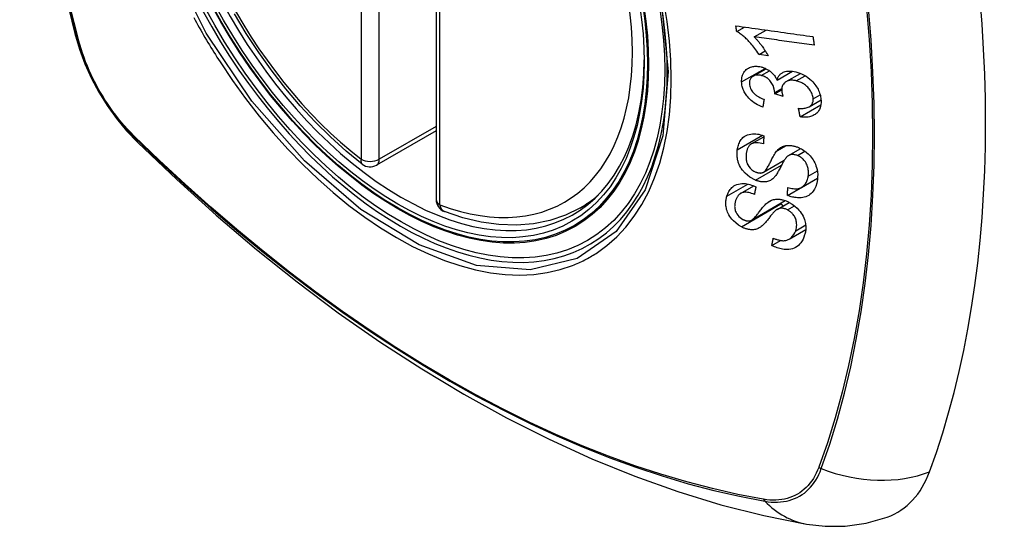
# Model space of a CAD drawing. Header units: inches. Extents: x 584 to 685, y 233 to 314.
# Tile 40 of 78: x 653.262 to 654.166, y 266.069 to 266.534. Entities that reach past the tile are written whole.
import ezdxf

# ---------------------------------------------------------------- set-up
doc = ezdxf.new("R2010")
doc.units = ezdxf.units.IN
doc.header["$MEASUREMENT"] = 0
doc.layers.add('Visible Edges(ANSI)', color=7, linetype='Continuous', lineweight=25)
doc.layers.add('Visible Tangent Edges(ANSI)', color=7, linetype='Continuous', lineweight=25)

msp = doc.modelspace()

# ---------------------------------------------------------------- linework, layer by layer
at = {"layer": 'Visible Edges(ANSI)'}
for p, q in [((653.64455, 266.85364), (653.64455, 266.36897)), ((653.92054, 266.52333), (653.92759, 266.5274)), ((653.93659, 266.51834), (653.94747, 266.52462)), ((653.94104, 266.50218), (653.94677, 266.50548)), ((653.94943, 266.50102), (653.94104, 266.50218)), ((653.93562, 266.48228), (653.94747, 266.48912)), ((653.95769, 266.4787), (653.97168, 266.48677)), ((653.96597, 266.47721), (653.97914, 266.48482)), ((653.95543, 266.46609), (653.96192, 266.46983)), ((653.96316, 266.46345), (653.95543, 266.46609)), ((653.98715, 266.45417), (653.998, 266.46044)), ((653.97886, 266.44482), (653.99785, 266.45579)), ((653.64455, 266.43209), (653.58989, 266.40053)), ((653.93398, 266.41996), (653.94544, 266.42658)), ((653.96827, 266.40935), (653.97934, 266.41574)), ((653.9451, 266.394), (653.96426, 266.40507)), ((653.96722, 266.37267), (653.99468, 266.38853)), ((653.98005, 266.38011), (653.9948, 266.38862)), ((653.99468, 266.38853), (653.99468, 266.38855)), ((653.99478, 266.38845), (653.99468, 266.38853)), ((653.92417, 266.37457), (653.93615, 266.38149)), ((653.77667, 266.36114), (653.78694, 266.36707)), ((653.93412, 266.35001), (653.96518, 266.36795)), ((653.95761, 266.35982), (653.96883, 266.36631)), ((653.96881, 266.33259), (653.98396, 266.34134)), ((653.95286, 266.32673), (653.96092, 266.33138))]:
    msp.add_line(p, q, dxfattribs=at)
at = {"layer": 'Visible Edges(ANSI)', "flags": 128}
for points in [[(653.3163, 267.22864), (653.30345, 267.19058), (653.29239, 267.1514), (653.28309, 267.11117), (653.27553, 267.06995), (653.26969, 267.02781), (653.26555, 266.98481), (653.26307, 266.94102), (653.26225, 266.89649), (653.26307, 266.85129), (653.26549, 266.80548), (653.26951, 266.75913), (653.27511, 266.71229), (653.28226, 266.66504), (653.29094, 266.61745), (653.30113, 266.56957), (653.31281, 266.52148)], [(653.57674, 266.40143), (653.56205, 266.41344), (653.54764, 266.42643), (653.53356, 266.44033), (653.51987, 266.4551), (653.50664, 266.47065), (653.49392, 266.48693), (653.48176, 266.50386), (653.47022, 266.52136), (653.45935, 266.53936)], [(653.31281, 266.52148), (653.31705, 266.50719), (653.32219, 266.49347), (653.32817, 266.48026), (653.33498, 266.46754), (653.34259, 266.45529), (653.35103, 266.4435), (653.36035, 266.43219), (653.3706, 266.42137)], [(653.92054, 266.52333), (653.92051, 266.52354), (653.92048, 266.52376), (653.92045, 266.52397), (653.92042, 266.52419), (653.92039, 266.5244), (653.92036, 266.52462), (653.92033, 266.52483), (653.9203, 266.52505), (653.92027, 266.52526), (653.92024, 266.52548), (653.92021, 266.52569), (653.92018, 266.52591), (653.92014, 266.52612), (653.92011, 266.52634), (653.92008, 266.52655), (653.92005, 266.52677), (653.92002, 266.52698), (653.91999, 266.5272), (653.91996, 266.52741), (653.91993, 266.52763), (653.9199, 266.52784), (653.91987, 266.52806), (653.91984, 266.52827), (653.91981, 266.52849)], [(653.91981, 266.52849), (653.92274, 266.52808), (653.92567, 266.52767), (653.92861, 266.52726), (653.93156, 266.52685), (653.93451, 266.52643), (653.93746, 266.52602), (653.94042, 266.52561), (653.94338, 266.52519), (653.94634, 266.52478), (653.9493, 266.52437), (653.95227, 266.52395), (653.95523, 266.52354), (653.95819, 266.52313), (653.96115, 266.52271), (653.96411, 266.5223), (653.96707, 266.52189), (653.97002, 266.52148), (653.97297, 266.52107), (653.97591, 266.52066), (653.97885, 266.52025), (653.98178, 266.51984), (653.9847, 266.51943), (653.98762, 266.51903), (653.99053, 266.51862)], [(653.94104, 266.50218), (653.94009, 266.50366), (653.93914, 266.50508), (653.93819, 266.50643), (653.93725, 266.50771), (653.93631, 266.50893), (653.93539, 266.51009), (653.93447, 266.51118), (653.93357, 266.51222), (653.93268, 266.5132), (653.93181, 266.51413), (653.93096, 266.515), (653.93014, 266.51582), (653.92934, 266.51659), (653.92856, 266.51731), (653.92781, 266.51799), (653.92706, 266.51865), (653.92629, 266.5193), (653.9255, 266.51994), (653.9247, 266.52057), (653.92389, 266.52117), (653.92307, 266.52175), (653.92224, 266.52231), (653.92139, 266.52284), (653.92054, 266.52333)], [(653.93659, 266.51834), (653.93707, 266.51786), (653.93755, 266.51737), (653.93803, 266.51687), (653.9385, 266.51636), (653.93897, 266.51584), (653.93943, 266.51532), (653.93989, 266.51479), (653.94034, 266.51426), (653.94078, 266.51372), (653.94121, 266.51318), (653.94164, 266.51264), (653.94206, 266.5121), (653.94248, 266.51156), (653.94288, 266.51103), (653.94334, 266.51041), (653.94389, 266.50967), (653.9445, 266.50882), (653.94516, 266.50788), (653.94586, 266.50685), (653.94659, 266.50576), (653.94732, 266.50462), (653.94805, 266.50344), (653.94876, 266.50224), (653.94943, 266.50102)], [(653.99173, 266.51069), (653.98945, 266.511), (653.98717, 266.51132), (653.98488, 266.51164), (653.98259, 266.51195), (653.98029, 266.51227), (653.978, 266.51259), (653.9757, 266.51291), (653.9734, 266.51323), (653.9711, 266.51355), (653.96879, 266.51387), (653.96649, 266.51419), (653.96418, 266.51451), (653.96188, 266.51483), (653.95957, 266.51515), (653.95727, 266.51547), (653.95496, 266.51579), (653.95266, 266.51611), (653.95036, 266.51642), (653.94806, 266.51674), (653.94576, 266.51706), (653.94346, 266.51738), (653.94117, 266.5177), (653.93887, 266.51802), (653.93659, 266.51834)], [(653.99053, 266.51862), (653.99058, 266.51829), (653.99063, 266.51796), (653.99068, 266.51763), (653.99073, 266.5173), (653.99078, 266.51697), (653.99083, 266.51664), (653.99088, 266.51631), (653.99093, 266.51598), (653.99098, 266.51564), (653.99103, 266.51531), (653.99108, 266.51498), (653.99113, 266.51465), (653.99118, 266.51432), (653.99123, 266.51399), (653.99128, 266.51366), (653.99133, 266.51333), (653.99138, 266.513), (653.99143, 266.51267), (653.99148, 266.51234), (653.99153, 266.51201), (653.99158, 266.51168), (653.99163, 266.51135), (653.99168, 266.51102), (653.99173, 266.51069)], [(653.92507, 266.4769), (653.92506, 266.47825), (653.92514, 266.47958), (653.92533, 266.48087), (653.92561, 266.48211), (653.926, 266.4833), (653.92649, 266.48444), (653.92707, 266.48552), (653.92775, 266.48653), (653.92851, 266.48745), (653.92936, 266.48829), (653.9303, 266.48903), (653.93132, 266.48967), (653.93235, 266.49018), (653.93337, 266.49057), (653.93438, 266.49087), (653.93534, 266.49108), (653.93626, 266.49122), (653.93716, 266.49131), (653.93809, 266.49135), (653.93902, 266.49134), (653.93997, 266.49128), (653.94092, 266.49117), (653.9419, 266.49101), (653.94288, 266.4908)], [(653.94288, 266.4908), (653.94353, 266.49063), (653.94419, 266.49044), (653.94484, 266.49023), (653.9455, 266.48999), (653.94615, 266.48973), (653.94679, 266.48945), (653.94743, 266.48914), (653.94806, 266.48882), (653.94868, 266.48846), (653.9493, 266.48809), (653.94992, 266.48769), (653.95056, 266.48724), (653.95122, 266.48674), (653.95189, 266.4862), (653.95257, 266.4856), (653.95325, 266.48495), (653.95393, 266.48424), (653.95458, 266.4835), (653.95518, 266.48274), (653.95575, 266.48196), (653.95629, 266.48116), (653.95679, 266.48035), (653.95725, 266.47953), (653.95769, 266.4787)], [(653.95769, 266.4787), (653.95785, 266.4793), (653.95803, 266.47989), (653.95824, 266.48047), (653.95848, 266.48103), (653.95874, 266.48157), (653.95904, 266.48209), (653.95937, 266.48259), (653.95972, 266.48307), (653.96011, 266.48353), (653.96052, 266.48396), (653.96097, 266.48436), (653.96144, 266.48474), (653.96194, 266.48508), (653.96249, 266.48542), (653.96319, 266.48578), (653.96404, 266.48613), (653.96507, 266.48646), (653.96626, 266.48672), (653.96761, 266.48689), (653.96901, 266.48695), (653.97044, 266.48689), (653.97189, 266.48674), (653.97335, 266.48651), (653.97483, 266.48619)], [(653.97483, 266.48619), (653.97676, 266.48566), (653.97868, 266.485), (653.98058, 266.48419), (653.98244, 266.48324), (653.98424, 266.48216), (653.98598, 266.48094), (653.98763, 266.47961), (653.98911, 266.47826), (653.9904, 266.47695), (653.9915, 266.4757), (653.99241, 266.47457), (653.99321, 266.47351), (653.99394, 266.47242), (653.99462, 266.47131), (653.99524, 266.47019), (653.9958, 266.46904), (653.99629, 266.46788), (653.99673, 266.46672), (653.99709, 266.46556), (653.9974, 266.4644), (653.99764, 266.46324), (653.99783, 266.46208), (653.99796, 266.46093), (653.99804, 266.45979)], [(653.94454, 266.45375), (653.94291, 266.45443), (653.94131, 266.45517), (653.93972, 266.45599), (653.93816, 266.45689), (653.93665, 266.45787), (653.93518, 266.45893), (653.93381, 266.46004), (653.93262, 266.46112), (653.93158, 266.46217), (653.93069, 266.46317), (653.92992, 266.46411), (653.92924, 266.46503), (653.9286, 266.46597), (653.92801, 266.46693), (653.92748, 266.4679), (653.92699, 266.46889), (653.92656, 266.46989), (653.92619, 266.4709), (653.92588, 266.4719), (653.92562, 266.47291), (653.92541, 266.47391), (653.92525, 266.47491), (653.92514, 266.47591), (653.92507, 266.4769)], [(653.94301, 266.48291), (653.94227, 266.48307), (653.94155, 266.48319), (653.94082, 266.48327), (653.94011, 266.48331), (653.93941, 266.48331), (653.93873, 266.48326), (653.93807, 266.48317), (653.93743, 266.48302), (653.93682, 266.48283), (653.93623, 266.48259), (653.93566, 266.48231), (653.93513, 266.48197), (653.93463, 266.4816), (653.93418, 266.48118), (653.93377, 266.48073), (653.93341, 266.48024), (653.9331, 266.47972), (653.93284, 266.47916), (653.93263, 266.47857), (653.93246, 266.47796), (653.93235, 266.47733), (653.93228, 266.47667), (653.93225, 266.47601), (653.93226, 266.47533)], [(653.93226, 266.47533), (653.93236, 266.47423), (653.93256, 266.47312), (653.93288, 266.47201), (653.93331, 266.47091), (653.93386, 266.46982), (653.93448, 266.46883), (653.9351, 266.46798), (653.93567, 266.46729), (653.93619, 266.46673), (653.93672, 266.46621), (653.93727, 266.4657), (653.93785, 266.46522), (653.93845, 266.46476), (653.93906, 266.46432), (653.93969, 266.46391), (653.94033, 266.46351), (653.94098, 266.46314), (653.94165, 266.46278), (653.94232, 266.46244), (653.94299, 266.46212), (653.94367, 266.46181), (653.94436, 266.46152), (653.94504, 266.46125), (653.94572, 266.461)], [(653.95549, 266.4673), (653.95503, 266.47046), (653.95395, 266.47361), (653.95234, 266.47654), (653.95102, 266.4783), (653.95052, 266.47885), (653.95019, 266.47917), (653.94985, 266.47949), (653.94949, 266.47979), (653.94913, 266.48008), (653.94876, 266.48036), (653.94839, 266.48062), (653.948, 266.48087), (653.9476, 266.48111), (653.9472, 266.48134), (653.94679, 266.48155), (653.94638, 266.48175), (653.94596, 266.48194), (653.94554, 266.48211), (653.94512, 266.48227), (653.9447, 266.48242), (653.94428, 266.48256), (653.94385, 266.48269), (653.94343, 266.4828), (653.94301, 266.48291)], [(653.97531, 266.47798), (653.9745, 266.47816), (653.97369, 266.47831), (653.97289, 266.47841), (653.97211, 266.47848), (653.97133, 266.47851), (653.97056, 266.47849), (653.9698, 266.47843), (653.96907, 266.47833), (653.96836, 266.47817), (653.96767, 266.47798), (653.96702, 266.47773), (653.96639, 266.47744), (653.96579, 266.47711), (653.96521, 266.47672), (653.96462, 266.47625), (653.96405, 266.4757), (653.96351, 266.47506), (653.96303, 266.47434), (653.96265, 266.47357), (653.96234, 266.47274), (653.96212, 266.47186), (653.96198, 266.47096), (653.96192, 266.47002), (653.96193, 266.46906)], [(653.99079, 266.46157), (653.99071, 266.46258), (653.99054, 266.46361), (653.99029, 266.46465), (653.98996, 266.46568), (653.98954, 266.4667), (653.98904, 266.46771), (653.98846, 266.4687), (653.98781, 266.46965), (653.98714, 266.47052), (653.98646, 266.47132), (653.98578, 266.47205), (653.98509, 266.47272), (653.98438, 266.47336), (653.98364, 266.47397), (653.98288, 266.47455), (653.98209, 266.47509), (653.98128, 266.47559), (653.98045, 266.47606), (653.97961, 266.47648), (653.97876, 266.47686), (653.97791, 266.4772), (653.97704, 266.4775), (653.97618, 266.47776), (653.97531, 266.47798)], [(653.95543, 266.46609), (653.95544, 266.46614), (653.95544, 266.46619), (653.95545, 266.46624), (653.95545, 266.46629), (653.95546, 266.46634), (653.95546, 266.46639), (653.95546, 266.46644), (653.95547, 266.46649), (653.95547, 266.46655), (653.95547, 266.4666), (653.95548, 266.46665), (653.95548, 266.4667), (653.95548, 266.46675), (653.95548, 266.4668), (653.95549, 266.46685), (653.95549, 266.4669), (653.95549, 266.46695), (653.95549, 266.467), (653.95549, 266.46705), (653.95549, 266.4671), (653.95549, 266.46715), (653.95549, 266.4672), (653.95549, 266.46725), (653.95549, 266.4673)], [(653.96193, 266.46906), (653.96194, 266.46884), (653.96196, 266.46861), (653.96198, 266.46839), (653.96201, 266.46816), (653.96204, 266.46793), (653.96207, 266.46771), (653.96211, 266.46748), (653.96215, 266.46724), (653.9622, 266.46701), (653.96224, 266.46677), (653.9623, 266.46653), (653.96235, 266.4663), (653.96241, 266.46606), (653.96247, 266.46582), (653.96253, 266.46558), (653.96259, 266.46534), (653.96266, 266.4651), (653.96273, 266.46486), (653.96279, 266.46462), (653.96287, 266.46438), (653.96294, 266.46415), (653.96301, 266.46391), (653.96308, 266.46368), (653.96316, 266.46345)], [(653.94572, 266.461), (653.94567, 266.46069), (653.94562, 266.46039), (653.94557, 266.46009), (653.94552, 266.45979), (653.94547, 266.45948), (653.94542, 266.45918), (653.94537, 266.45888), (653.94532, 266.45858), (653.94527, 266.45828), (653.94522, 266.45797), (653.94517, 266.45767), (653.94512, 266.45737), (653.94507, 266.45707), (653.94502, 266.45677), (653.94498, 266.45646), (653.94493, 266.45616), (653.94488, 266.45586), (653.94483, 266.45556), (653.94478, 266.45526), (653.94473, 266.45496), (653.94468, 266.45465), (653.94463, 266.45435), (653.94459, 266.45405), (653.94454, 266.45375)], [(653.97732, 266.45272), (653.97836, 266.45267), (653.97941, 266.45265), (653.98044, 266.45266), (653.98147, 266.45271), (653.98248, 266.4528), (653.98345, 266.45294), (653.9844, 266.45313), (653.98532, 266.45338), (653.9862, 266.4537), (653.98702, 266.4541), (653.98773, 266.45454), (653.98832, 266.45501), (653.9888, 266.45548), (653.9892, 266.45593), (653.98954, 266.4564), (653.98984, 266.45688), (653.99009, 266.45739), (653.99031, 266.45793), (653.99048, 266.45849), (653.99062, 266.45907), (653.99072, 266.45967), (653.99078, 266.46029), (653.9908, 266.46093), (653.99079, 266.46157)], [(653.99804, 266.45979), (653.99806, 266.45803), (653.99792, 266.45631), (653.99763, 266.45465), (653.99717, 266.45308), (653.99653, 266.4516), (653.99576, 266.45029), (653.99492, 266.44921), (653.99407, 266.44833), (653.99326, 266.44764), (653.99251, 266.44709), (653.99173, 266.4466), (653.99091, 266.44615), (653.99005, 266.44576), (653.98916, 266.44542), (653.98823, 266.44513), (653.98727, 266.44489), (653.98628, 266.44471), (653.98527, 266.44458), (653.98424, 266.4445), (653.98319, 266.44448), (653.98213, 266.4445), (653.98105, 266.44456), (653.97997, 266.44467), (653.97886, 266.44482)], [(653.97886, 266.44482), (653.9788, 266.44515), (653.97873, 266.44548), (653.97867, 266.44581), (653.9786, 266.44614), (653.97854, 266.44647), (653.97848, 266.4468), (653.97841, 266.44713), (653.97835, 266.44745), (653.97828, 266.44778), (653.97822, 266.44811), (653.97815, 266.44844), (653.97809, 266.44877), (653.97802, 266.4491), (653.97796, 266.44943), (653.97789, 266.44976), (653.97783, 266.45009), (653.97777, 266.45042), (653.9777, 266.45074), (653.97764, 266.45107), (653.97757, 266.4514), (653.97751, 266.45173), (653.97745, 266.45206), (653.97738, 266.45239), (653.97732, 266.45272)], [(653.3706, 266.42137), (653.40641, 266.38722), (653.44278, 266.35445), (653.47966, 266.32314), (653.517, 266.29332), (653.55477, 266.26506), (653.5929, 266.2384), (653.63136, 266.21339), (653.67009, 266.19009), (653.70907, 266.16853), (653.74823, 266.14878), (653.78754, 266.13087), (653.82695, 266.11486), (653.86643, 266.1008), (653.90592, 266.08873), (653.94539, 266.07872), (653.98477, 266.07081)], [(653.9211, 266.41452), (653.92129, 266.41568), (653.92152, 266.41682), (653.92181, 266.41794), (653.92215, 266.41903), (653.92254, 266.4201), (653.92299, 266.42113), (653.9235, 266.42212), (653.92407, 266.42307), (653.92471, 266.42398), (653.92543, 266.42487), (653.92633, 266.42579), (653.92743, 266.4267), (653.92876, 266.42756), (653.93033, 266.4283), (653.93196, 266.42882), (653.93359, 266.42914), (653.93516, 266.4293), (653.93665, 266.42933), (653.9381, 266.42926), (653.93956, 266.4291), (653.94103, 266.42884), (653.94251, 266.4285), (653.944, 266.42807), (653.94549, 266.42756)], [(653.94507, 266.42004), (653.94351, 266.42047), (653.94196, 266.42081), (653.94042, 266.42104), (653.93892, 266.42112), (653.93748, 266.42105), (653.93611, 266.42081), (653.93493, 266.42042), (653.93401, 266.41998), (653.93335, 266.41955), (653.93287, 266.41917), (653.93243, 266.41876), (653.93203, 266.41832), (653.93166, 266.41785), (653.93132, 266.41735), (653.93102, 266.41683), (653.93075, 266.4163), (653.9305, 266.41574), (653.93027, 266.41517), (653.93008, 266.41458), (653.9299, 266.41399), (653.92975, 266.41338), (653.92961, 266.41277), (653.9295, 266.41215), (653.9294, 266.41152)], [(653.94549, 266.42756), (653.94547, 266.42724), (653.94546, 266.42693), (653.94544, 266.42662), (653.94542, 266.4263), (653.9454, 266.42599), (653.94538, 266.42567), (653.94537, 266.42536), (653.94535, 266.42505), (653.94533, 266.42473), (653.94531, 266.42442), (653.9453, 266.42411), (653.94528, 266.42379), (653.94526, 266.42348), (653.94524, 266.42317), (653.94523, 266.42285), (653.94521, 266.42254), (653.94519, 266.42223), (653.94517, 266.42191), (653.94516, 266.4216), (653.94514, 266.42129), (653.94512, 266.42097), (653.94511, 266.42066), (653.94509, 266.42035), (653.94507, 266.42004)], [(653.93787, 266.38672), (653.93274, 266.38944), (653.92829, 266.39309), (653.92575, 266.39598), (653.92472, 266.39746), (653.92391, 266.39883), (653.92326, 266.40011), (653.92275, 266.40128), (653.92235, 266.40231), (653.92206, 266.40319), (653.92183, 266.40397), (653.92162, 266.40475), (653.92144, 266.40553), (653.92128, 266.4063), (653.92115, 266.40707), (653.92104, 266.40784), (653.92096, 266.4086), (653.9209, 266.40936), (653.92086, 266.41012), (653.92085, 266.41087), (653.92085, 266.41161), (653.92088, 266.41235), (653.92094, 266.41308), (653.92101, 266.4138), (653.9211, 266.41452)], [(653.94479, 266.39384), (653.94541, 266.3942), (653.94603, 266.3947), (653.94665, 266.39533), (653.94727, 266.39607), (653.94787, 266.39688), (653.94844, 266.39774), (653.94898, 266.39862), (653.94948, 266.39948), (653.94995, 266.40032), (653.95039, 266.40115), (653.95081, 266.40198), (653.95122, 266.40281), (653.95164, 266.40365), (653.95206, 266.40451), (653.9525, 266.4054), (653.95296, 266.40631), (653.95346, 266.40726), (653.95399, 266.40826), (653.95458, 266.4093), (653.9552, 266.41036), (653.95585, 266.41141), (653.95652, 266.41241), (653.9572, 266.41332), (653.95787, 266.41411)], [(653.95787, 266.41411), (653.95856, 266.4148), (653.95929, 266.41545), (653.96006, 266.41606), (653.96089, 266.41662), (653.96175, 266.41713), (653.96267, 266.41757), (653.96363, 266.41795), (653.96461, 266.41825), (653.96555, 266.41847), (653.96646, 266.41861), (653.96732, 266.41869), (653.96813, 266.41872), (653.96889, 266.41871), (653.9696, 266.41868), (653.97029, 266.41862), (653.971, 266.41853), (653.9717, 266.41841), (653.97241, 266.41828), (653.97312, 266.41811), (653.97383, 266.41793), (653.97454, 266.41772), (653.97525, 266.41749), (653.97597, 266.41723), (653.97668, 266.41696)], [(653.97668, 266.41696), (653.9778, 266.41649), (653.9789, 266.41596), (653.97999, 266.41539), (653.98106, 266.41477), (653.98211, 266.41409), (653.98313, 266.41338), (653.98413, 266.41262), (653.98509, 266.41181), (653.98604, 266.41096), (653.98701, 266.41002), (653.98798, 266.40899), (653.98893, 266.40786), (653.98986, 266.40665), (653.99073, 266.40536), (653.99152, 266.40405), (653.99221, 266.40272), (653.99282, 266.40137), (653.99335, 266.40001), (653.99384, 266.39852), (653.99432, 266.39668), (653.99471, 266.39449), (653.99491, 266.39206), (653.99488, 266.38967), (653.99464, 266.38734)], [(653.9294, 266.41152), (653.92933, 266.41102), (653.92927, 266.41051), (653.92922, 266.41), (653.92919, 266.40949), (653.92916, 266.40897), (653.92914, 266.40845), (653.92914, 266.40792), (653.92915, 266.4074), (653.92918, 266.40686), (653.92922, 266.40632), (653.92928, 266.40578), (653.92936, 266.40523), (653.92945, 266.40468), (653.92957, 266.40413), (653.92971, 266.40358), (653.92988, 266.40303), (653.93007, 266.40247), (653.93031, 266.40189), (653.9308, 266.40088), (653.93173, 266.39939), (653.93303, 266.39776), (653.93458, 266.3963), (653.93632, 266.39509), (653.93819, 266.39417)], [(653.96532, 266.40661), (653.96499, 266.40617), (653.96464, 266.40565), (653.96427, 266.40506), (653.96388, 266.40441), (653.96348, 266.4037), (653.96306, 266.40294), (653.96263, 266.40214), (653.96219, 266.4013), (653.96174, 266.40044), (653.96128, 266.39956), (653.96081, 266.39867), (653.96034, 266.39777), (653.95986, 266.39687), (653.95939, 266.39599), (653.95891, 266.39512), (653.95843, 266.39428), (653.95796, 266.39347), (653.95749, 266.39269), (653.95699, 266.39191), (653.95648, 266.39115), (653.95595, 266.39043), (653.9554, 266.38974), (653.95485, 266.38912), (653.9543, 266.38857)], [(653.97635, 266.40934), (653.97568, 266.40959), (653.97501, 266.4098), (653.97434, 266.40998), (653.97367, 266.41012), (653.97301, 266.41022), (653.97237, 266.41027), (653.97173, 266.41028), (653.97113, 266.41025), (653.97058, 266.41018), (653.97008, 266.41007), (653.96962, 266.40995), (653.96919, 266.40979), (653.96879, 266.40962), (653.96841, 266.40942), (653.96804, 266.40921), (653.96769, 266.40897), (653.96734, 266.40872), (653.96702, 266.40845), (653.9667, 266.40817), (653.9664, 266.40787), (653.96611, 266.40757), (653.96583, 266.40725), (653.96557, 266.40693), (653.96532, 266.40661)], [(653.98622, 266.39034), (653.98634, 266.39129), (653.98642, 266.39226), (653.98646, 266.39324), (653.98645, 266.39424), (653.98639, 266.39525), (653.98627, 266.39627), (653.98609, 266.39731), (653.98586, 266.39835), (653.98556, 266.39938), (653.9852, 266.40041), (653.98476, 266.40144), (653.98424, 266.40246), (653.98363, 266.40345), (653.98295, 266.4044), (653.98224, 266.40524), (653.98153, 266.40596), (653.98085, 266.40659), (653.98022, 266.4071), (653.97961, 266.40756), (653.97899, 266.40798), (653.97835, 266.40837), (653.97769, 266.40873), (653.97703, 266.40905), (653.97635, 266.40934)], [(653.93819, 266.39417), (653.93848, 266.39406), (653.93878, 266.39395), (653.93907, 266.39385), (653.93937, 266.39376), (653.93967, 266.39367), (653.93996, 266.39359), (653.94026, 266.39353), (653.94055, 266.39347), (653.94084, 266.39342), (653.94113, 266.39338), (653.94142, 266.39335), (653.94171, 266.39333), (653.94199, 266.39332), (653.94227, 266.39331), (653.94254, 266.39332), (653.94281, 266.39334), (653.94308, 266.39337), (653.94334, 266.39341), (653.94359, 266.39346), (653.94384, 266.39352), (653.94409, 266.39359), (653.94433, 266.39366), (653.94456, 266.39375), (653.94479, 266.39384)], [(653.9543, 266.38857), (653.95365, 266.388), (653.95296, 266.38747), (653.95224, 266.38698), (653.95147, 266.38653), (653.95067, 266.38614), (653.94982, 266.38581), (653.94894, 266.38553), (653.94807, 266.38534), (653.94724, 266.38521), (653.94646, 266.38513), (653.94573, 266.3851), (653.94506, 266.38511), (653.94445, 266.38514), (653.94386, 266.38518), (653.94327, 266.38525), (653.94267, 266.38534), (653.94208, 266.38545), (653.94148, 266.38557), (653.94088, 266.38572), (653.94028, 266.38588), (653.93968, 266.38607), (653.93908, 266.38627), (653.93847, 266.38649), (653.93787, 266.38672)], [(653.99464, 266.38734), (653.994, 266.38404), (653.99307, 266.38098), (653.992, 266.37857), (653.99091, 266.37676), (653.98991, 266.37547), (653.98893, 266.37446), (653.98785, 266.37355), (653.98667, 266.37275), (653.98539, 266.37207), (653.98401, 266.37151), (653.98261, 266.3711), (653.98123, 266.37082), (653.97989, 266.37064), (653.97861, 266.37056), (653.97742, 266.37055), (653.97631, 266.37059), (653.97519, 266.37069), (653.97407, 266.37083), (653.97294, 266.37103), (653.97181, 266.37127), (653.97067, 266.37155), (653.96952, 266.37189), (653.96837, 266.37226), (653.96722, 266.37267)], [(653.96744, 266.38006), (653.96866, 266.37971), (653.96988, 266.37941), (653.9711, 266.37916), (653.97232, 266.37897), (653.97351, 266.37885), (653.97468, 266.3788), (653.97581, 266.37884), (653.9769, 266.37897), (653.97794, 266.37921), (653.97895, 266.37956), (653.97992, 266.38003), (653.98081, 266.3806), (653.98162, 266.38123), (653.98235, 266.38191), (653.98299, 266.38262), (653.98356, 266.38335), (653.98407, 266.38411), (653.98453, 266.38491), (653.98493, 266.38574), (653.98528, 266.38661), (653.98559, 266.3875), (653.98584, 266.38843), (653.98605, 266.38937), (653.98622, 266.39034)], [(653.91152, 266.37196), (653.9119, 266.37308), (653.91233, 266.37417), (653.91281, 266.37523), (653.91336, 266.37625), (653.91396, 266.37723), (653.91462, 266.37816), (653.91536, 266.37904), (653.91616, 266.37987), (653.91703, 266.38064), (653.91805, 266.38139), (653.91922, 266.38209), (653.92058, 266.38271), (653.92212, 266.3832), (653.92377, 266.38353), (653.9254, 266.38367), (653.92698, 266.38367), (653.92849, 266.38355), (653.9299, 266.38335), (653.93129, 266.38307), (653.93267, 266.38271), (653.93406, 266.38228), (653.93545, 266.38177), (653.93683, 266.38119), (653.93821, 266.38055)], [(653.93821, 266.38055), (653.93815, 266.38026), (653.93809, 266.37997), (653.93803, 266.37968), (653.93797, 266.37939), (653.93791, 266.37911), (653.93785, 266.37882), (653.93779, 266.37853), (653.93773, 266.37824), (653.93767, 266.37796), (653.93761, 266.37767), (653.93754, 266.37738), (653.93748, 266.37709), (653.93742, 266.37681), (653.93736, 266.37652), (653.9373, 266.37623), (653.93724, 266.37594), (653.93718, 266.37566), (653.93712, 266.37537), (653.93706, 266.37508), (653.937, 266.37479), (653.93694, 266.37451), (653.93688, 266.37422), (653.93682, 266.37393), (653.93676, 266.37364)], [(653.96722, 266.37267), (653.96723, 266.37298), (653.96724, 266.37329), (653.96725, 266.3736), (653.96725, 266.3739), (653.96726, 266.37421), (653.96727, 266.37452), (653.96728, 266.37483), (653.96729, 266.37513), (653.9673, 266.37544), (653.96731, 266.37575), (653.96732, 266.37606), (653.96733, 266.37636), (653.96734, 266.37667), (653.96735, 266.37698), (653.96736, 266.37729), (653.96737, 266.37759), (653.96738, 266.3779), (653.96738, 266.37821), (653.96739, 266.37852), (653.9674, 266.37882), (653.96741, 266.37913), (653.96742, 266.37944), (653.96743, 266.37975), (653.96744, 266.38006)], [(653.92485, 266.34394), (653.92217, 266.34555), (653.91966, 266.34745), (653.91759, 266.34937), (653.91609, 266.35102), (653.91508, 266.35228), (653.91421, 266.35351), (653.91344, 266.35476), (653.91276, 266.35604), (653.91218, 266.35733), (653.9117, 266.3586), (653.91133, 266.35983), (653.91105, 266.36101), (653.91084, 266.36213), (653.9107, 266.36318), (653.91061, 266.36417), (653.91057, 266.36509), (653.91056, 266.36599), (653.9106, 266.36688), (653.91067, 266.36776), (653.91077, 266.36863), (653.91091, 266.36948), (653.91108, 266.37032), (653.91129, 266.37115), (653.91152, 266.37196)], [(653.91959, 266.36801), (653.91944, 266.3675), (653.91929, 266.36699), (653.91917, 266.36647), (653.91905, 266.36595), (653.91895, 266.36542), (653.91886, 266.36488), (653.91879, 266.36434), (653.91873, 266.36379), (653.9187, 266.36323), (653.91869, 266.36267), (653.9187, 266.36209), (653.91873, 266.36151), (653.91879, 266.36092), (653.91889, 266.36032), (653.91902, 266.3597), (653.91924, 266.35893), (653.91958, 266.35799), (653.9201, 266.3569), (653.9208, 266.3557), (653.92164, 266.35453), (653.92262, 266.35342), (653.92372, 266.3524), (653.92492, 266.35151), (653.9262, 266.35075)], [(653.93676, 266.37364), (653.93553, 266.37415), (653.93429, 266.37461), (653.93305, 266.37499), (653.93181, 266.3753), (653.93059, 266.37552), (653.92939, 266.37564), (653.92824, 266.37566), (653.92712, 266.37556), (653.92609, 266.37535), (653.9252, 266.37506), (653.92445, 266.37472), (653.92382, 266.37436), (653.92329, 266.37397), (653.92279, 266.37356), (653.92234, 266.3731), (653.92192, 266.37262), (653.92153, 266.3721), (653.92117, 266.37157), (653.92084, 266.37101), (653.92054, 266.37044), (653.92027, 266.36985), (653.92002, 266.36925), (653.91979, 266.36863), (653.91959, 266.36801)], [(653.94904, 266.36636), (653.94984, 266.3669), (653.95068, 266.3674), (653.95155, 266.36786), (653.95247, 266.36826), (653.95342, 266.36861), (653.95442, 266.36889), (653.95545, 266.36911), (653.95648, 266.36925), (653.95747, 266.36932), (653.95841, 266.36933), (653.95931, 266.36928), (653.96014, 266.3692), (653.96092, 266.36909), (653.96164, 266.36896), (653.96235, 266.36881), (653.96306, 266.36863), (653.96377, 266.36843), (653.96448, 266.3682), (653.96519, 266.36795), (653.9659, 266.36768), (653.9666, 266.36738), (653.9673, 266.36707), (653.96801, 266.36673), (653.9687, 266.36637)], [(653.77667, 266.36114), (653.76326, 266.35455), (653.749, 266.34973), (653.734, 266.34671), (653.7184, 266.34548), (653.70232, 266.34603), (653.68587, 266.34832), (653.66912, 266.3523), (653.65219, 266.35792)], [(653.93289, 266.3495), (653.93356, 266.34973), (653.93425, 266.35009), (653.93496, 266.35057), (653.93568, 266.35115), (653.9364, 266.35181), (653.93711, 266.35252), (653.93779, 266.35326), (653.93843, 266.35399), (653.93903, 266.35471), (653.9396, 266.35542), (653.94015, 266.35614), (653.9407, 266.35685), (653.94124, 266.35757), (653.94179, 266.35831), (653.94236, 266.35907), (653.94296, 266.35984), (653.94359, 266.36065), (653.94427, 266.36149), (653.94501, 266.36236), (653.94579, 266.36326), (653.9466, 266.36414), (653.94742, 266.36497), (653.94824, 266.36572), (653.94904, 266.36636)], [(653.95563, 266.35837), (653.95524, 266.35801), (653.95481, 266.35758), (653.95435, 266.35709), (653.95387, 266.35654), (653.95336, 266.35594), (653.95283, 266.3553), (653.95228, 266.35462), (653.95171, 266.35391), (653.95113, 266.35318), (653.95054, 266.35243), (653.94994, 266.35167), (653.94933, 266.35091), (653.94872, 266.35015), (653.94811, 266.3494), (653.9475, 266.34866), (653.94689, 266.34795), (653.94629, 266.34726), (653.9457, 266.34661), (653.94509, 266.34597), (653.94446, 266.34534), (653.94382, 266.34474), (653.94317, 266.34419), (653.94252, 266.34369), (653.94187, 266.34326)], [(653.9673, 266.35935), (653.96662, 266.35969), (653.96593, 266.36), (653.96524, 266.36027), (653.96454, 266.36049), (653.96385, 266.36067), (653.96316, 266.36081), (653.96248, 266.36089), (653.96186, 266.36093), (653.96129, 266.36093), (653.96077, 266.36089), (653.96029, 266.36082), (653.95985, 266.36073), (653.95943, 266.36062), (653.95904, 266.36049), (653.95865, 266.36034), (653.95827, 266.36017), (653.9579, 266.35999), (653.95755, 266.35979), (653.9572, 266.35958), (653.95686, 266.35935), (653.95654, 266.35912), (653.95623, 266.35887), (653.95592, 266.35863), (653.95563, 266.35837)], [(653.96113, 266.36489), (653.96111, 266.3649), (653.96109, 266.36492), (653.96107, 266.36494), (653.96105, 266.36496), (653.96103, 266.36498), (653.96101, 266.365), (653.96099, 266.36502), (653.96097, 266.36503), (653.96095, 266.36505), (653.96093, 266.36507), (653.96091, 266.36509), (653.96089, 266.36511), (653.96087, 266.36513), (653.96085, 266.36515), (653.96083, 266.36517), (653.96081, 266.36518), (653.96079, 266.3652), (653.96077, 266.36522), (653.96075, 266.36524), (653.96073, 266.36526), (653.96071, 266.36528), (653.96069, 266.3653), (653.96067, 266.36532), (653.96065, 266.36533)], [(653.96332, 266.36312), (653.96323, 266.36319), (653.96314, 266.36325), (653.96305, 266.36332), (653.96296, 266.36338), (653.96287, 266.36345), (653.96278, 266.36352), (653.96268, 266.36359), (653.96259, 266.36366), (653.9625, 266.36373), (653.96241, 266.3638), (653.96232, 266.36387), (653.96223, 266.36395), (653.96214, 266.36402), (653.96205, 266.36409), (653.96196, 266.36417), (653.96187, 266.36425), (653.96177, 266.36432), (653.96168, 266.3644), (653.96159, 266.36448), (653.9615, 266.36456), (653.96141, 266.36464), (653.96132, 266.36472), (653.96123, 266.3648), (653.96113, 266.36489)], [(653.97476, 266.34035), (653.97512, 266.34161), (653.9754, 266.34292), (653.97557, 266.34426), (653.97564, 266.34565), (653.9756, 266.34697), (653.97546, 266.34815), (653.97528, 266.34917), (653.97506, 266.35006), (653.97478, 266.35094), (653.97445, 266.35182), (653.97404, 266.35269), (653.97356, 266.35356), (653.97301, 266.35439), (653.97244, 266.35514), (653.97188, 266.3558), (653.97135, 266.35636), (653.97087, 266.35683), (653.9704, 266.35725), (653.96991, 266.35765), (653.96942, 266.35803), (653.96891, 266.35839), (653.96838, 266.35873), (653.96785, 266.35905), (653.9673, 266.35935)], [(653.9687, 266.36637), (653.97134, 266.36482), (653.97384, 266.36299), (653.97599, 266.36106), (653.97765, 266.35929), (653.97884, 266.35785), (653.97983, 266.35648), (653.98071, 266.35508), (653.98149, 266.35365), (653.98216, 266.35219), (653.98271, 266.35076), (653.98314, 266.3494), (653.98347, 266.34811), (653.9837, 266.3469), (653.98387, 266.34579), (653.98397, 266.34478), (653.98402, 266.34378), (653.98403, 266.34281), (653.98399, 266.34184), (653.98392, 266.34089), (653.9838, 266.33996), (653.98364, 266.33904), (653.98345, 266.33814), (653.98322, 266.33726), (653.98296, 266.33639)], [(653.9262, 266.35075), (653.92648, 266.3506), (653.92677, 266.35046), (653.92706, 266.35032), (653.92735, 266.3502), (653.92764, 266.35007), (653.92793, 266.34996), (653.92822, 266.34985), (653.92852, 266.34976), (653.92881, 266.34967), (653.9291, 266.34959), (653.92939, 266.34952), (653.92968, 266.34946), (653.92996, 266.34941), (653.93025, 266.34937), (653.93053, 266.34934), (653.93081, 266.34932), (653.93108, 266.34931), (653.93135, 266.34931), (653.93162, 266.34932), (653.93188, 266.34933), (653.93214, 266.34936), (653.93239, 266.3494), (653.93265, 266.34944), (653.93289, 266.3495)], [(653.94187, 266.34326), (653.94113, 266.34283), (653.94036, 266.34244), (653.93956, 266.34209), (653.93872, 266.34179), (653.93784, 266.34155), (653.93693, 266.34136), (653.936, 266.34124), (653.93509, 266.34118), (653.93423, 266.34118), (653.93343, 266.34122), (653.93268, 266.3413), (653.93199, 266.3414), (653.93137, 266.34151), (653.93077, 266.34164), (653.93018, 266.34179), (653.92958, 266.34195), (653.92899, 266.34214), (653.92839, 266.34234), (653.9278, 266.34257), (653.92721, 266.34281), (653.92662, 266.34306), (653.92603, 266.34334), (653.92544, 266.34363), (653.92485, 266.34394)], [(653.95412, 266.33351), (653.9548, 266.33323), (653.95548, 266.33295), (653.95617, 266.33269), (653.95686, 266.33245), (653.95754, 266.33222), (653.95823, 266.33201), (653.95891, 266.33182), (653.9596, 266.33165), (653.96028, 266.3315), (653.96095, 266.33138), (653.96162, 266.33128), (653.96229, 266.33121), (653.96294, 266.33117), (653.96365, 266.33116), (653.96453, 266.33121), (653.96556, 266.33136), (653.9667, 266.33165), (653.96793, 266.33213), (653.96925, 266.33286), (653.97062, 266.33387), (653.97194, 266.33518), (653.9731, 266.33675), (653.97403, 266.33848), (653.97476, 266.34035)], [(653.98296, 266.33639), (653.98228, 266.3345), (653.98149, 266.33267), (653.98057, 266.33092), (653.97951, 266.32928), (653.97835, 266.32784), (653.97716, 266.32666), (653.97595, 266.3257), (653.97466, 266.32489), (653.97325, 266.32421), (653.97174, 266.32367), (653.97013, 266.32329), (653.96852, 266.32307), (653.96694, 266.323), (653.96543, 266.32303), (653.96401, 266.32316), (653.96272, 266.32334), (653.96148, 266.32357), (653.96025, 266.32387), (653.95901, 266.32421), (653.95778, 266.32462), (653.95655, 266.32507), (653.95532, 266.32557), (653.95409, 266.32613), (653.95286, 266.32673)], [(653.95286, 266.32673), (653.95291, 266.32701), (653.95296, 266.32729), (653.95301, 266.32758), (653.95307, 266.32786), (653.95312, 266.32814), (653.95317, 266.32842), (653.95322, 266.32871), (653.95327, 266.32899), (653.95333, 266.32927), (653.95338, 266.32955), (653.95343, 266.32984), (653.95348, 266.33012), (653.95354, 266.3304), (653.95359, 266.33068), (653.95364, 266.33097), (653.95369, 266.33125), (653.95375, 266.33153), (653.9538, 266.33181), (653.95385, 266.3321), (653.95391, 266.33238), (653.95396, 266.33266), (653.95401, 266.33295), (653.95406, 266.33323), (653.95412, 266.33351)], [(653.98477, 266.07081), (654.0018, 266.06886), (654.0201, 266.06898), (654.03932, 266.07167), (654.05882, 266.07729)]]:
    msp.add_lwpolyline(points, dxfattribs=at)
at = {"layer": 'Visible Edges(ANSI)'}
for centre, start, end in [((653.58398, 266.41076), 232.17173, 300), ((653.65637, 266.36897), 180, 249.28185)]:
    msp.add_arc(centre, 0.01181, start, end, dxfattribs=at)
for centre, major_axis, start_param, end_param in [((653.61287, 266.62798), (0.15748, -0.27276), 2.363977, 7.060801), ((653.23043, 266.96973), (-0.64961, 1.12515), 3.59073, 4.263252), ((653.9794, 266.23502), (0.08858, -0.15343), 6.184386, 6.732322)]:
    msp.add_ellipse(centre, major_axis=major_axis, ratio=0.57735, start_param=start_param, end_param=end_param, dxfattribs=at)
msp.add_ellipse((653.60939, 266.62597), major_axis=(-0.15994, 0.27703), ratio=0.57735, dxfattribs=at)
at = {"layer": 'Visible Tangent Edges(ANSI)'}
for p, q in [((653.57563, 266.89061), (653.57563, 266.40594)), ((653.59234, 266.40594), (653.59234, 266.89061)), ((653.64801, 266.36415), (653.64801, 266.84882)), ((653.31633, 266.51536), (653.31621, 266.51581)), ((653.92507, 266.4769), (653.9468, 266.48944)), ((653.94301, 266.48291), (653.95054, 266.48726)), ((653.97531, 266.47798), (653.98343, 266.48267)), ((653.95549, 266.4673), (653.96199, 266.47106)), ((653.99079, 266.46157), (653.99718, 266.46526)), ((653.64455, 266.43609), (653.59234, 266.40594)), ((653.3674, 266.42715), (653.36706, 266.42748)), ((653.9211, 266.41452), (653.94437, 266.42795)), ((653.95787, 266.41411), (653.96534, 266.41842)), ((653.97635, 266.40934), (653.98322, 266.41331)), ((653.93787, 266.38672), (653.96169, 266.40048)), ((653.98622, 266.39034), (653.9946, 266.39518)), ((653.91152, 266.37196), (653.93091, 266.38315)), ((653.94904, 266.36636), (653.95195, 266.36804)), ((653.92485, 266.34394), (653.96113, 266.36489)), ((653.9673, 266.35935), (653.97374, 266.36307)), ((653.97476, 266.34035), (653.98389, 266.34562)), ((653.99606, 266.1233), (653.99594, 266.12299)), ((653.9452, 266.09369), (653.94487, 266.09375))]:
    msp.add_line(p, q, dxfattribs=at)
at = {"layer": 'Visible Tangent Edges(ANSI)', "flags": 128}
for points in [[(653.2749, 267.01482), (653.27181, 266.9883), (653.26942, 266.96133), (653.26772, 266.93394), (653.2667, 266.90616), (653.26638, 266.87799), (653.26673, 266.84944), (653.26778, 266.82051), (653.26951, 266.79121), (653.27192, 266.7616), (653.27501, 266.73169), (653.27878, 266.70153), (653.28322, 266.67112), (653.28834, 266.64047), (653.29412, 266.60962), (653.30057, 266.57858), (653.30767, 266.54738), (653.31543, 266.51605)], [(653.31621, 266.51581), (653.30844, 266.54707), (653.30132, 266.5782), (653.29486, 266.60917), (653.28906, 266.63996), (653.28393, 266.67055), (653.27947, 266.70091), (653.27568, 266.73102), (653.27258, 266.76087), (653.27015, 266.79043), (653.26842, 266.81966), (653.26737, 266.84853), (653.26701, 266.87702), (653.26733, 266.90511), (653.26835, 266.93281), (653.27007, 266.96011), (653.27247, 266.98699), (653.27557, 267.0134)], [(653.85124, 266.55129), (653.85778, 266.48613), (653.85285, 266.42748), (653.83659, 266.37785), (653.80996, 266.3397), (653.77417, 266.31482), (653.73082, 266.30427), (653.68168, 266.30847), (653.62913, 266.32722), (653.57558, 266.35972), (653.5236, 266.40439), (653.47546, 266.45932), (653.43361, 266.52168), (653.39999, 266.58877)], [(653.80141, 266.32669), (653.81048, 266.33469), (653.81888, 266.34366), (653.82656, 266.35357), (653.83352, 266.36445), (653.83975, 266.37625), (653.84521, 266.3889), (653.84987, 266.40233), (653.85371, 266.41649), (653.8567, 266.4313), (653.85883, 266.44676), (653.86011, 266.46289), (653.86054, 266.47961), (653.86012, 266.49683), (653.85884, 266.51447), (653.8567, 266.53244), (653.85371, 266.55072)], [(654.03973, 266.54508), (654.04215, 266.51552), (654.0439, 266.48629), (654.04495, 266.45742), (654.04531, 266.42894), (654.04498, 266.40084), (654.04396, 266.37314), (654.04224, 266.34584), (654.03983, 266.31896), (654.03673, 266.29254), (654.03294, 266.26663), (654.02846, 266.24125), (654.0233, 266.21643), (654.01747, 266.1922), (654.01098, 266.16858), (654.00384, 266.14562), (653.99606, 266.1233)], [(653.99824, 266.12183), (654.00596, 266.14425), (654.01305, 266.16733), (654.01948, 266.19105), (654.02526, 266.21538), (654.03036, 266.2403), (654.03479, 266.26578), (654.03854, 266.29179), (654.0416, 266.31828), (654.04398, 266.34525), (654.04567, 266.37263), (654.04668, 266.40041), (654.047, 266.42857), (654.04665, 266.45713), (654.04561, 266.48606), (654.04389, 266.51536), (654.0415, 266.54499)], [(653.42202, 266.53603), (653.42328, 266.53372), (653.42455, 266.53142), (653.42583, 266.52912), (653.42712, 266.52683), (653.42842, 266.52455), (653.42973, 266.52227), (653.43105, 266.51999), (653.43238, 266.51772), (653.43372, 266.51546), (653.43507, 266.5132), (653.43643, 266.51095), (653.4378, 266.5087), (653.43918, 266.50646), (653.44056, 266.50423), (653.44196, 266.502), (653.44337, 266.49978), (653.44478, 266.49756), (653.44621, 266.49536)], [(653.31543, 266.51605), (653.31652, 266.512), (653.31772, 266.50794), (653.31904, 266.50387), (653.32046, 266.4998), (653.32198, 266.49573), (653.32361, 266.49166), (653.32534, 266.48761), (653.32716, 266.48358), (653.32909, 266.47958), (653.3311, 266.47561), (653.33321, 266.47168), (653.3354, 266.46778), (653.33767, 266.46394), (653.34003, 266.46015), (653.34246, 266.45642), (653.34497, 266.45276), (653.34754, 266.44916), (653.35019, 266.44564), (653.35289, 266.4422), (653.35565, 266.43884), (653.35847, 266.43558), (653.36134, 266.4324), (653.36425, 266.42933), (653.36721, 266.42636)], [(653.36706, 266.42748), (653.36417, 266.43042), (653.36132, 266.43344), (653.35851, 266.43657), (653.35576, 266.43978), (653.35306, 266.44307), (653.35042, 266.44644), (653.34784, 266.44989), (653.34532, 266.45341), (653.34287, 266.457), (653.34049, 266.46065), (653.33819, 266.46436), (653.33597, 266.46811), (653.33383, 266.47192), (653.33177, 266.47577), (653.3298, 266.47965), (653.32791, 266.48356), (653.32612, 266.4875), (653.32442, 266.49146), (653.32282, 266.49544), (653.32132, 266.49942), (653.31991, 266.50341), (653.31861, 266.5074), (653.31742, 266.51139), (653.31633, 266.51536)], [(653.44621, 266.49536), (653.45769, 266.4783), (653.4697, 266.46171), (653.48219, 266.44565), (653.49511, 266.43017), (653.50842, 266.41534), (653.52207, 266.40122), (653.53601, 266.38786), (653.55018, 266.37532), (653.56454, 266.36363), (653.57904, 266.35282), (653.59365, 266.34291), (653.60833, 266.33395), (653.62301, 266.32597), (653.63763, 266.31902), (653.65214, 266.31311), (653.66648, 266.30826), (653.68061, 266.30448), (653.6945, 266.30177), (653.70808, 266.30015), (653.72133, 266.29963), (653.73418, 266.30022), (653.74658, 266.3019), (653.75849, 266.30466), (653.76988, 266.30848)], [(653.36721, 266.42636), (653.39049, 266.40395), (653.41402, 266.38214), (653.43778, 266.36095), (653.46174, 266.34041), (653.48588, 266.32055), (653.51015, 266.30139), (653.53455, 266.28295), (653.55903, 266.26525), (653.58357, 266.24832), (653.60813, 266.23217), (653.63269, 266.21682), (653.65724, 266.20227), (653.68179, 266.18851), (653.70633, 266.17554), (653.73085, 266.16339), (653.75531, 266.15205), (653.77968, 266.14155), (653.80394, 266.13189), (653.82809, 266.12308), (653.85211, 266.11512), (653.87597, 266.10802), (653.89966, 266.10179), (653.92316, 266.09643), (653.94645, 266.09193)], [(653.94487, 266.09375), (653.92169, 266.09816), (653.89829, 266.10345), (653.87471, 266.10961), (653.85094, 266.11663), (653.82702, 266.12451), (653.80297, 266.13325), (653.77879, 266.14284), (653.7545, 266.15328), (653.73012, 266.16456), (653.70567, 266.17666), (653.6812, 266.18958), (653.65671, 266.2033), (653.63222, 266.21782), (653.60772, 266.23315), (653.58321, 266.24927), (653.55872, 266.26619), (653.5343, 266.28387), (653.50996, 266.30229), (653.48574, 266.32144), (653.46166, 266.34129), (653.43777, 266.36181), (653.41407, 266.38298), (653.39061, 266.40477), (653.3674, 266.42715)], [(653.76988, 266.30848), (653.7713, 266.30905), (653.77271, 266.30963), (653.77411, 266.31023), (653.7755, 266.31084), (653.77688, 266.31148), (653.77826, 266.31213), (653.77962, 266.31279), (653.78098, 266.31348), (653.78232, 266.31418), (653.78366, 266.31489), (653.78499, 266.31563), (653.78631, 266.31638), (653.78762, 266.31714), (653.78892, 266.31793), (653.79021, 266.31873), (653.7915, 266.31955), (653.79277, 266.32038), (653.79403, 266.32123), (653.79529, 266.3221), (653.79653, 266.32298), (653.79777, 266.32388), (653.79899, 266.3248), (653.80021, 266.32574), (653.80141, 266.32669)], [(653.99594, 266.12299), (653.99485, 266.12027), (653.99365, 266.11767), (653.99235, 266.11518), (653.99094, 266.11282), (653.98944, 266.11057), (653.98784, 266.10844), (653.98614, 266.10644), (653.98435, 266.10457), (653.98247, 266.10283), (653.9805, 266.10122), (653.97844, 266.09975), (653.9763, 266.09842), (653.97408, 266.09723), (653.97177, 266.09618), (653.9694, 266.09528), (653.96695, 266.09452), (653.96443, 266.0939), (653.96185, 266.09343), (653.95921, 266.0931), (653.95651, 266.09293), (653.95376, 266.0929), (653.95095, 266.09302), (653.9481, 266.09328), (653.9452, 266.09369)], [(653.94645, 266.09193), (653.94943, 266.09148), (653.95236, 266.09118), (653.95524, 266.09103), (653.95807, 266.09103), (653.96084, 266.09119), (653.96355, 266.09151), (653.9662, 266.09197), (653.96878, 266.09259), (653.97129, 266.09336), (653.97373, 266.09428), (653.97609, 266.09535), (653.97836, 266.09657), (653.98055, 266.09793), (653.98266, 266.09943), (653.98467, 266.10108), (653.98658, 266.10287), (653.9884, 266.1048), (653.99012, 266.10685), (653.99174, 266.10904), (653.99326, 266.11136), (653.99467, 266.1138), (653.99597, 266.11636), (653.99716, 266.11904), (653.99824, 266.12183)]]:
    msp.add_lwpolyline(points, dxfattribs=at)
at = {"layer": 'Visible Tangent Edges(ANSI)'}
for centre, major_axis, ratio, start_param, end_param in [((653.61187, 266.62741), (-0.17318, 0.29996), 0.57735, 5.05527, 10.652693), ((653.61182, 266.62738), (-0.15059, 0.26083), 0.57735, 5.66855, 8.468616), ((653.61182, 266.62738), (0.15059, -0.26083), 0.57735, 5.66855, 8.468616), ((653.42718, 266.55095), (-0.11437, -0.02947), 0.354513, 0, 0.141666), ((653.32474, 266.51896), (-0.00953, -0.00245), 0.359305, 0.141946, 0.405653), ((653.37439, 266.43297), (-0.00689, -0.00703), 0.359305, 5.877532, 6.141239), ((653.45331, 266.50569), (-0.08271, -0.08432), 0.354513, 6.141519, 6.283185), ((653.58398, 266.41076), (-0.00724, -0.00933), 0.470841, 5.569756, 6.283185), ((653.58398, 266.41076), (0.01181, 0), 0.57735, 3.926991, 5.497787), ((653.58398, 266.41076), (0.00591, -0.01023), 0.57735, 0, 0.785398), ((653.65637, 266.36897), (-0.01181, 0), 0.57735, 0, 0.785398), ((653.62017, 266.6322), (0.1565, -0.27106), 0.57735, 0, 0.111997), ((653.65637, 266.36897), (-0.00418, -0.01105), 0.667065, 5.396522, 6.283185), ((654.00098, 266.12854), (-0.00927, 0.00332), 0.735414, 1.274627, 1.538334), ((654.03112, 266.20227), (-0.11089, 0.04067), 0.735518, 1.543956, 2.452315), ((653.95133, 266.09987), (0.00172, 0.00969), 0.732421, 2.38426, 2.647967), ((654.00498, 266.18718), (-0.02022, -0.11637), 0.735518, 5.786899, 6.283185)]:
    msp.add_ellipse(centre, major_axis=major_axis, ratio=ratio, start_param=start_param, end_param=end_param, dxfattribs=at)
for centre, major_axis in [((653.61247, 266.62775), (0.17111, -0.29637)), ((653.60949, 266.62603), (-0.1627, 0.2818)), ((653.60939, 266.62597), (0.1621, -0.28076))]:
    msp.add_ellipse(centre, major_axis=major_axis, ratio=0.57735, dxfattribs=at)

doc.saveas('drawing.dxf')
